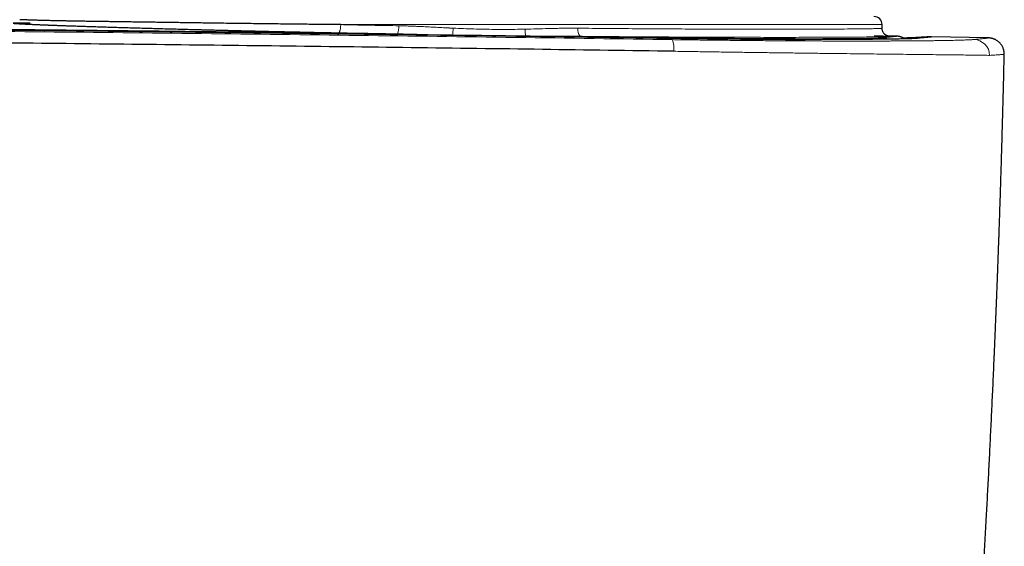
# Model space of a CAD drawing. Header units: millimetres. Extents: x 8 to 864, y 12 to 475.
# Tile 23 of 52: x 506 to 543, y 264 to 284. Entities that reach past the tile are written whole.
import ezdxf

# ---------------------------------------------------------------- set-up
doc = ezdxf.new("R2010")
doc.units = ezdxf.units.MM

msp = doc.modelspace()

# ---------------------------------------------------------------- linework, layer by layer
at = {"color": 8, "linetype": 'Continuous', "lineweight": 0}
for p, q in [((538.004, 283.385), (517.956, 283.385)), ((529.912, 282.909), (526.823, 282.954)), ((539.288, 282.877), (539.31, 282.878))]:
    msp.add_line(p, q, dxfattribs=at)
at = {"color": 7, "linetype": 'Continuous', "lineweight": 30}
for p, q in [((538.004, 283.251), (538.004, 283.385)), ((537.991, 283.251), (537.991, 283.251)), ((538.531, 282.958), (538.22, 282.964)), ((538.531, 282.959), (538.535, 282.959)), ((539.826, 282.935), (539.823, 282.935)), ((541.925, 282.895), (539.841, 282.933)), ((541.925, 282.895), (541.927, 282.895)), ((542.529, 282.28), (542.529, 282.28))]:
    msp.add_line(p, q, dxfattribs=at)
at = {"color": 8, "linetype": 'Continuous', "lineweight": 0, "flags": 128}
msp.add_lwpolyline([(517.956, 283.385), (517.955, 283.353), (517.953, 283.323), (517.95, 283.293), (517.947, 283.264), (517.943, 283.236), (517.938, 283.21), (517.933, 283.186), (517.927, 283.163), (517.92, 283.144), (517.914, 283.126), (517.906, 283.112), (517.899, 283.1), (517.891, 283.092), (517.883, 283.087), (517.875, 283.085)], dxfattribs=at)
at = {"color": 7, "linetype": 'Continuous', "lineweight": 30, "flags": 128}
msp.add_lwpolyline([(530.038, 282.882), (530.039, 282.884), (530.042, 282.885)], dxfattribs=at)
at = {"color": 7, "linetype": 'Continuous', "lineweight": 30}
msp.add_arc((537.704, 283.385), 0.3, 359.9998, 90, dxfattribs=at)
at = {"color": 8, "linetype": 'Continuous', "lineweight": 0}
for centre, radius, start, end in [((519.455, 283.278), 0.652, 338.9761, 5.8199), ((546.15, 282.079), 24.059, 177.1986, 177.818), ((525.814, 283.212), 1.033, 179.6269, 194.1929), ((527.069, 283.184), 0.337, 168.1365, 223.1526), ((529.891, 282.882), 0.0347, 9.3429, 52.3238), ((529.184, 282.492), 1.109, 355.1761, 17.769), ((538.013, 282.406), 0.496, 63.3791, 88.8776), ((539.251, 282.706), 0.198, 93.7209, 124.0347), ((541.388, 282.236), 0.599, 1.0599, 88.6891)]:
    msp.add_arc(centre, radius, start, end, dxfattribs=at)
for points, knots in [([(530.24, 282.83), (528.304, 282.858), (524.432, 282.912), (518.619, 282.986), (512.802, 283.055), (506.983, 283.118), (501.16, 283.175), (495.335, 283.227), (489.507, 283.272), (483.911, 283.31), (478.546, 283.341), (473.413, 283.367), (468.279, 283.388), (463.35, 283.404), (458.625, 283.415), (454.287, 283.422), (450.871, 283.425), (448.706, 283.426), (447.753, 283.426), (447.368, 283.426), (447.226, 283.426), (447.181, 283.426), (447.137, 283.426), (447.093, 283.426), (447.048, 283.426), (446.887, 283.426), (446.597, 283.426), (446.165, 283.426), (445.696, 283.426), (445.189, 283.426), (444.646, 283.426), (444.077, 283.425), (443.484, 283.425), (442.869, 283.425), (442.221, 283.424), (441.539, 283.424), (440.795, 283.423), (439.986, 283.422), (439.108, 283.421), (438.189, 283.42), (437.228, 283.418), (436.227, 283.416), (435.184, 283.414), (434.099, 283.412), (432.994, 283.41), (431.868, 283.407), (430.723, 283.404), (429.54, 283.4), (428.321, 283.397), (427.064, 283.392), (425.796, 283.388), (424.518, 283.383), (423.23, 283.378), (421.91, 283.373), (420.557, 283.367), (419.17, 283.36), (417.751, 283.353), (416.299, 283.346), (414.813, 283.338), (413.295, 283.329), (411.69, 283.32), (409.996, 283.31), (408.285, 283.298), (407.085, 283.29), (406.409, 283.286), (406.196, 283.284), (405.983, 283.283), (405.769, 283.281), (405.555, 283.28), (404.713, 283.274), (403.259, 283.263), (401.209, 283.247), (399.206, 283.231), (397.249, 283.215), (395.349, 283.198), (393.506, 283.182), (391.719, 283.165), (389.977, 283.148), (388.269, 283.131), (386.595, 283.114), (384.955, 283.097), (383.363, 283.08), (381.816, 283.063), (380.317, 283.046), (378.863, 283.029), (377.456, 283.012), (376.096, 282.996), (374.782, 282.98), (373.514, 282.964), (372.293, 282.948), (371.118, 282.933), (369.989, 282.918), (368.936, 282.904), (367.954, 282.891), (367.041, 282.879), (366.168, 282.867), (365.333, 282.855), (364.537, 282.844), (364.02, 282.836), (363.768, 282.833)], [0, 0, 0, 0, 0.034999, 0.069998, 0.104998, 0.139997, 0.174997, 0.209997, 0.244997, 0.279997, 0.310798, 0.341598, 0.372398, 0.403199, 0.430303, 0.457407, 0.481259, 0.491754, 0.496371, 0.498403, 0.498669, 0.498935, 0.499201, 0.499467, 0.499733, 0.5, 0.502366, 0.504956, 0.50777, 0.510807, 0.514068, 0.517552, 0.521042, 0.524731, 0.528619, 0.532705, 0.536991, 0.542008, 0.547273, 0.552785, 0.558545, 0.564553, 0.570808, 0.57731, 0.584061, 0.590705, 0.597573, 0.604664, 0.611979, 0.619518, 0.62728, 0.634803, 0.642526, 0.650446, 0.658566, 0.666885, 0.675402, 0.684118, 0.693032, 0.702146, 0.711458, 0.721931, 0.732644, 0.742271, 0.743546, 0.744823, 0.746104, 0.747388, 0.748675, 0.749966, 0.762554, 0.774865, 0.786899, 0.798655, 0.810135, 0.82114, 0.831878, 0.842348, 0.852551, 0.862687, 0.872544, 0.882124, 0.891424, 0.900447, 0.909191, 0.917657, 0.925845, 0.933754, 0.941385, 0.948738, 0.955812, 0.962608, 0.969126, 0.974857, 0.980353, 0.985615, 0.990644, 0.995439, 1, 1, 1, 1]), ([(522.12, 283.255), (522.106, 283.255), (522.08, 283.257), (522.047, 283.258), (522.023, 283.26), (522.006, 283.26), (521.993, 283.261), (521.979, 283.262), (521.965, 283.263), (521.95, 283.263), (521.936, 283.264), (521.874, 283.268), (521.724, 283.276), (521.546, 283.285), (521.387, 283.293), (521.287, 283.298), (521.186, 283.303), (521.08, 283.309), (520.942, 283.315), (520.777, 283.323), (520.592, 283.33), (520.419, 283.337), (520.257, 283.341), (520.153, 283.343), (520.103, 283.344)], [0, 0, 0, 0, 0.021119, 0.037587, 0.049404, 0.056571, 0.062314, 0.069528, 0.076741, 0.083954, 0.091168, 0.098381, 0.175665, 0.313665, 0.362949, 0.412232, 0.461513, 0.512731, 0.569822, 0.667303, 0.759058, 0.845091, 0.925404, 1, 1, 1, 1]), ([(520.063, 283.045), (519.04, 283.057), (516.995, 283.083), (513.925, 283.12), (510.855, 283.155), (507.783, 283.188), (504.711, 283.22), (502.663, 283.24), (501.638, 283.25)], [0, 0, 0, 0, 0.166665, 0.333331, 0.499998, 0.666666, 0.833333, 1, 1, 1, 1]), ([(517.875, 283.085), (518.019, 283.082), (518.306, 283.076), (518.74, 283.068), (519.178, 283.06), (519.619, 283.052), (519.915, 283.047), (520.063, 283.045)], [0, 0, 0, 0, 0.1990483, 0.3984227, 0.5982716, 0.7987462, 1, 1, 1, 1]), ([(521.416, 283.004), (521.373, 283.006), (521.194, 283.013), (520.879, 283.024), (520.471, 283.037), (520.199, 283.042), (520.063, 283.045)], [0, 0, 0, 0, 0.094944, 0.397273, 0.698944, 1, 1, 1, 1]), ([(524.781, 283.219), (524.656, 283.216), (524.404, 283.211), (524.026, 283.209), (523.646, 283.21), (523.265, 283.216), (522.884, 283.225), (522.502, 283.237), (522.247, 283.249), (522.12, 283.255)], [0, 0, 0, 0, 0.142872, 0.285715, 0.428543, 0.571372, 0.714215, 0.857086, 1, 1, 1, 1]), ([(526.739, 283.254), (526.712, 283.254), (526.656, 283.254), (526.572, 283.255), (526.485, 283.254), (526.395, 283.254), (526.3, 283.253), (526.204, 283.252), (526.099, 283.251), (525.989, 283.249), (525.876, 283.247), (525.764, 283.244), (525.546, 283.237), (525.217, 283.229), (524.927, 283.222), (524.781, 283.219)], [0, 0, 0, 0, 0.042328, 0.085977, 0.130947, 0.177241, 0.225895, 0.277208, 0.325882, 0.388499, 0.446127, 0.498766, 0.560065, 0.78004, 1, 1, 1, 1]), ([(526.823, 282.954), (526.691, 282.955), (526.426, 282.957), (526.027, 282.955), (525.719, 282.952), (525.544, 282.95), (525.503, 282.95)], [0, 0, 0, 0, 0.301908, 0.604337, 0.907328, 1, 1, 1, 1]), ([(537.991, 283.251), (537.993, 283.25), (538, 283.248), (537.938, 283.244), (537.84, 283.24), (537.7, 283.237), (537.527, 283.234), (537.324, 283.231), (537.094, 283.228), (536.782, 283.225), (536.368, 283.222), (535.837, 283.219), (535.279, 283.217), (534.812, 283.216), (534.458, 283.216), (534.221, 283.215), (533.98, 283.215), (533.733, 283.215), (533.482, 283.216), (533.227, 283.216), (532.967, 283.216), (532.518, 283.217), (531.862, 283.219), (530.939, 283.223), (529.948, 283.228), (528.893, 283.235), (527.826, 283.243), (527.098, 283.25), (526.739, 283.254)], [0, 0, 0, 0, 0.032348, 0.074451, 0.115389, 0.155164, 0.193774, 0.23122, 0.267502, 0.302619, 0.361264, 0.416344, 0.467859, 0.51581, 0.534174, 0.552434, 0.570592, 0.588648, 0.606601, 0.624451, 0.642199, 0.659844, 0.714622, 0.768387, 0.828251, 0.886808, 0.944058, 1, 1, 1, 1]), ([(526.823, 282.954), (527.052, 282.952), (527.509, 282.947), (528.181, 282.941), (528.84, 282.936), (529.483, 282.932), (530.111, 282.928), (530.722, 282.925), (531.316, 282.922), (531.892, 282.92), (532.45, 282.918), (532.989, 282.917), (533.508, 282.916), (534.004, 282.915), (534.476, 282.915), (534.923, 282.916), (535.345, 282.917), (535.74, 282.918), (536.109, 282.919), (536.452, 282.921), (536.767, 282.923), (537.054, 282.925), (537.313, 282.927), (537.543, 282.93), (537.744, 282.933), (537.915, 282.935), (538.056, 282.938), (538.166, 282.942), (538.244, 282.945), (538.29, 282.948), (538.303, 282.951), (538.286, 282.955), (538.237, 282.958), (538.156, 282.962), (538.046, 282.966), (537.902, 282.969), (537.788, 282.972), (537.714, 282.973), (537.707, 282.973)], [0, 0, 0, 0, 0.0287869, 0.0574961, 0.0861329, 0.114701, 0.1432037, 0.1716432, 0.2000215, 0.2284249, 0.2569167, 0.2854623, 0.314026, 0.3425721, 0.3710648, 0.3994698, 0.427838, 0.4562423, 0.4846809, 0.5131501, 0.5416449, 0.5701591, 0.5986859, 0.6272182, 0.6557489, 0.6842714, 0.71278, 0.7412699, 0.7697383, 0.798184, 0.8266114, 0.855029, 0.8834427, 0.9118571, 0.940276, 0.9687023, 0.9971389, 1, 1, 1, 1]), ([(538.535, 282.959), (538.538, 282.959), (538.547, 282.958), (538.549, 282.957), (538.544, 282.955), (538.528, 282.953), (538.501, 282.949), (538.463, 282.945), (538.415, 282.939), (538.357, 282.933), (538.289, 282.926), (538.21, 282.919), (538.123, 282.911), (538.056, 282.904), (538.023, 282.901)], [0, 0, 0, 0, 0.046114, 0.133357, 0.220606, 0.307861, 0.395125, 0.482397, 0.569678, 0.656968, 0.74271, 0.828463, 0.914226, 1, 1, 1, 1]), ([(538.023, 282.901), (538.009, 282.9), (537.982, 282.898), (537.925, 282.895), (537.857, 282.892), (537.777, 282.889), (537.685, 282.886), (537.582, 282.883), (537.468, 282.881), (537.342, 282.878), (537.212, 282.876), (537.08, 282.875), (536.947, 282.873), (536.807, 282.872), (536.658, 282.87), (536.502, 282.869), (536.345, 282.868), (536.187, 282.868), (536.031, 282.867), (535.887, 282.867), (535.758, 282.866), (535.65, 282.866), (535.574, 282.866), (535.532, 282.866), (535.521, 282.866), (535.509, 282.866), (535.498, 282.866), (535.486, 282.866), (535.475, 282.866), (535.454, 282.866), (535.422, 282.866), (535.375, 282.866), (535.321, 282.866), (535.259, 282.866), (535.189, 282.866), (535.112, 282.866), (535.026, 282.866), (534.932, 282.866), (534.837, 282.866), (534.741, 282.867), (534.647, 282.867), (534.549, 282.867), (534.451, 282.867), (534.347, 282.868), (534.239, 282.868), (534.127, 282.869), (534.023, 282.869), (533.926, 282.869), (533.838, 282.87), (533.756, 282.87), (533.683, 282.871), (533.619, 282.871), (533.576, 282.871), (533.549, 282.872), (533.535, 282.872), (533.522, 282.872), (533.51, 282.872), (533.495, 282.872), (533.396, 282.872), (533.212, 282.874), (532.943, 282.876), (532.673, 282.878), (532.402, 282.88), (532.128, 282.883), (531.85, 282.885), (531.569, 282.888), (531.29, 282.891), (531.014, 282.895), (530.741, 282.898), (530.467, 282.902), (530.19, 282.905), (530.005, 282.908), (529.912, 282.909)], [0, 0, 0, 0, 0.028112, 0.056202, 0.084271, 0.11232, 0.140351, 0.167863, 0.195359, 0.222839, 0.250306, 0.273602, 0.29689, 0.320174, 0.343453, 0.366733, 0.390014, 0.410502, 0.430992, 0.451493, 0.46503, 0.478575, 0.490501, 0.49184, 0.493179, 0.494519, 0.495858, 0.497197, 0.498537, 0.499877, 0.50435, 0.509653, 0.515786, 0.522749, 0.530541, 0.539002, 0.548263, 0.558325, 0.569187, 0.578452, 0.58823, 0.59852, 0.608426, 0.617832, 0.629501, 0.640436, 0.650637, 0.659689, 0.668073, 0.675789, 0.682836, 0.688485, 0.693616, 0.694874, 0.696097, 0.697284, 0.698436, 0.699553, 0.70137, 0.725621, 0.749863, 0.773228, 0.796584, 0.819931, 0.84327, 0.866604, 0.889934, 0.911931, 0.933932, 0.95594, 0.97796, 1, 1, 1, 1]), ([(541.402, 282.835), (541.387, 282.833), (541.356, 282.831), (541.295, 282.827), (541.222, 282.823), (541.137, 282.819), (541.041, 282.816), (540.935, 282.812), (540.82, 282.809), (540.697, 282.806), (540.564, 282.803), (540.421, 282.8), (540.265, 282.798), (540.095, 282.795), (539.911, 282.792), (539.717, 282.79), (539.511, 282.788), (539.295, 282.786), (539.077, 282.784), (538.859, 282.783), (538.643, 282.781), (538.445, 282.78), (538.266, 282.78), (538.117, 282.779), (537.997, 282.779), (537.926, 282.779), (537.9, 282.779), (537.892, 282.779), (537.883, 282.779), (537.875, 282.779), (537.867, 282.779), (537.851, 282.778), (537.824, 282.778), (537.784, 282.778), (537.735, 282.778), (537.678, 282.778), (537.612, 282.778), (537.538, 282.778), (537.455, 282.778), (537.363, 282.778), (537.263, 282.778), (537.153, 282.778), (537.035, 282.778), (536.906, 282.778), (536.781, 282.778), (536.659, 282.778), (536.543, 282.778), (536.408, 282.778), (536.302, 282.779), (536.229, 282.779), (536.208, 282.779), (536.188, 282.779), (536.168, 282.779), (536.09, 282.779), (535.954, 282.779), (535.753, 282.78), (535.548, 282.781), (535.341, 282.782), (535.141, 282.783), (534.955, 282.784), (534.784, 282.785), (534.665, 282.785), (534.59, 282.786), (534.555, 282.786), (534.522, 282.786), (534.488, 282.786), (534.455, 282.787), (534.422, 282.787), (534.297, 282.788), (534.077, 282.789), (533.76, 282.791), (533.439, 282.794), (533.115, 282.797), (532.787, 282.8), (532.456, 282.803), (532.131, 282.807), (531.813, 282.81), (531.502, 282.814), (531.189, 282.818), (530.874, 282.822), (530.558, 282.826), (530.346, 282.829), (530.24, 282.83)], [0, 0, 0, 0, 0.023472, 0.046917, 0.070337, 0.093736, 0.117114, 0.140475, 0.162487, 0.184486, 0.206473, 0.228452, 0.250423, 0.273696, 0.296965, 0.320231, 0.343498, 0.366768, 0.390045, 0.410537, 0.431039, 0.451556, 0.465107, 0.478666, 0.490606, 0.495863, 0.496551, 0.49724, 0.497928, 0.498617, 0.499305, 0.499994, 0.502655, 0.506004, 0.510042, 0.514768, 0.520087, 0.52607, 0.532719, 0.540032, 0.548008, 0.556489, 0.56561, 0.57537, 0.58577, 0.593952, 0.602491, 0.611385, 0.623671, 0.625482, 0.626898, 0.628309, 0.629716, 0.631118, 0.645072, 0.658536, 0.673243, 0.687318, 0.700762, 0.713575, 0.72433, 0.734597, 0.736835, 0.739048, 0.741237, 0.743401, 0.745541, 0.747656, 0.749747, 0.769748, 0.789747, 0.809745, 0.829741, 0.849739, 0.86974, 0.889746, 0.908092, 0.926446, 0.94481, 0.963189, 0.981584, 1, 1, 1, 1]), ([(535.158, 282.838), (535.169, 282.838), (535.205, 282.838), (535.262, 282.838), (535.327, 282.838), (535.383, 282.838), (535.436, 282.838), (535.508, 282.837), (535.6, 282.837), (535.72, 282.837), (535.85, 282.837), (535.992, 282.837), (536.136, 282.837), (536.282, 282.837), (536.429, 282.837), (536.578, 282.837), (536.73, 282.837), (536.881, 282.838), (537.032, 282.838), (537.183, 282.839), (537.334, 282.84), (537.47, 282.841), (537.594, 282.841), (537.704, 282.842), (537.825, 282.843), (537.915, 282.844), (537.976, 282.845), (537.998, 282.845), (538.02, 282.845), (538.041, 282.845), (538.109, 282.846), (538.221, 282.847), (538.368, 282.849), (538.504, 282.851), (538.629, 282.854), (538.745, 282.856), (538.851, 282.858), (538.948, 282.861), (539.033, 282.864), (539.107, 282.866), (539.172, 282.869), (539.227, 282.872), (539.274, 282.875), (539.298, 282.877), (539.31, 282.878)], [0, 0, 0, 0, 0.0042708, 0.0155384, 0.0246996, 0.0322787, 0.0400373, 0.0479755, 0.0640917, 0.0809027, 0.1018235, 0.1237337, 0.1466361, 0.1698491, 0.1940018, 0.2190557, 0.2450009, 0.2718375, 0.2990632, 0.3271504, 0.3561005, 0.3859152, 0.4087422, 0.4320535, 0.4558502, 0.4880067, 0.4931373, 0.4982889, 0.5034616, 0.5086553, 0.5129759, 0.5523911, 0.5918036, 0.6298074, 0.6678186, 0.7058414, 0.7438801, 0.7819388, 0.8200212, 0.8559532, 0.8919133, 0.9279052, 0.9639328, 1, 1, 1, 1]), ([(539.31, 282.878), (539.347, 282.881), (539.42, 282.888), (539.515, 282.897), (539.599, 282.905), (539.67, 282.912), (539.729, 282.918), (539.775, 282.923), (539.809, 282.927), (539.831, 282.93), (539.843, 282.933), (539.844, 282.934), (539.835, 282.935), (539.831, 282.935)], [0, 0, 0, 0, 0.09374, 0.187383, 0.280941, 0.374424, 0.467844, 0.561211, 0.649206, 0.737175, 0.825126, 0.913069, 1, 1, 1, 1]), ([(541.927, 282.895), (541.93, 282.895), (541.939, 282.895), (541.942, 282.894), (541.938, 282.892), (541.922, 282.889), (541.895, 282.885), (541.856, 282.881), (541.807, 282.875), (541.747, 282.869), (541.677, 282.861), (541.596, 282.853), (541.506, 282.845), (541.436, 282.838), (541.402, 282.835)], [0, 0, 0, 0, 0.042703, 0.13015, 0.217599, 0.305059, 0.39254, 0.480052, 0.567603, 0.655204, 0.741297, 0.827455, 0.913686, 1, 1, 1, 1]), ([(541.987, 282.247), (541.957, 282.248), (541.896, 282.249), (541.754, 282.252), (541.575, 282.254), (541.356, 282.257), (541.099, 282.261), (540.804, 282.264), (540.472, 282.268), (540.103, 282.272), (539.699, 282.277), (539.26, 282.282), (538.786, 282.287), (538.303, 282.292), (537.817, 282.298), (537.334, 282.303), (536.83, 282.309), (536.307, 282.316), (535.766, 282.322), (535.208, 282.329), (534.634, 282.337), (534.046, 282.344), (533.445, 282.352), (532.832, 282.361), (532.209, 282.37), (531.576, 282.379), (530.936, 282.389), (530.505, 282.395), (530.289, 282.399)], [0, 0, 0, 0, 0.041799, 0.083521, 0.12518, 0.166789, 0.208358, 0.2499, 0.291427, 0.332953, 0.374495, 0.416073, 0.457711, 0.499439, 0.535239, 0.571014, 0.606769, 0.642508, 0.678235, 0.713951, 0.74966, 0.785366, 0.821074, 0.856791, 0.892527, 0.928295, 0.964112, 1, 1, 1, 1]), ([(542.529, 282.28), (542.528, 282.281), (542.527, 282.281), (542.51, 282.28), (542.483, 282.279), (542.444, 282.277), (542.395, 282.274), (542.335, 282.27), (542.264, 282.266), (542.183, 282.26), (542.092, 282.254), (542.022, 282.249), (541.987, 282.247)], [0, 0, 0, 0, 0.09613, 0.19717, 0.298234, 0.399333, 0.500477, 0.601677, 0.701136, 0.800669, 0.900287, 1, 1, 1, 1])]:
    msp.add_open_spline(points, degree=3, knots=knots, dxfattribs=at)
at = {"color": 7, "linetype": 'Continuous', "lineweight": 30}
for points, knots in [([(363.966, 282.888), (365.898, 282.915), (369.761, 282.97), (375.561, 283.045), (381.364, 283.115), (387.17, 283.178), (392.979, 283.236), (398.791, 283.287), (404.605, 283.333), (410.188, 283.371), (415.54, 283.403), (420.66, 283.429), (425.782, 283.45), (430.699, 283.466), (435.412, 283.477), (439.739, 283.484), (443.146, 283.487), (445.307, 283.488), (446.257, 283.488), (446.641, 283.488), (446.783, 283.488), (446.827, 283.488), (446.871, 283.488), (446.916, 283.488), (446.96, 283.488), (447.121, 283.488), (447.414, 283.488), (447.854, 283.488), (448.338, 283.488), (448.867, 283.488), (449.435, 283.487), (450.044, 283.487), (450.692, 283.487), (451.383, 283.486), (452.106, 283.486), (452.859, 283.485), (453.641, 283.484), (454.462, 283.483), (455.323, 283.482), (456.217, 283.48), (457.144, 283.479), (458.103, 283.477), (459.101, 283.475), (460.143, 283.473), (461.231, 283.47), (462.366, 283.467), (463.54, 283.464), (464.753, 283.46), (466.006, 283.456), (467.298, 283.452), (468.629, 283.447), (469.999, 283.442), (471.409, 283.436), (472.858, 283.43), (474.347, 283.423), (475.874, 283.415), (477.441, 283.407), (479.062, 283.398), (480.738, 283.389), (482.469, 283.378), (484.034, 283.368), (485.426, 283.359), (486.587, 283.351), (487.398, 283.345), (487.853, 283.342), (487.995, 283.341), (488.138, 283.34), (488.281, 283.339), (488.425, 283.338), (489.182, 283.333), (490.54, 283.323), (492.486, 283.307), (494.393, 283.292), (496.262, 283.276), (498.081, 283.26), (499.852, 283.244), (501.576, 283.228), (503.262, 283.212), (504.921, 283.195), (506.554, 283.178), (508.16, 283.161), (509.728, 283.145), (511.256, 283.128), (512.746, 283.111), (514.198, 283.094), (515.611, 283.077), (516.986, 283.06), (518.322, 283.044), (519.619, 283.027), (520.878, 283.011), (522.099, 282.995), (523.281, 282.98), (524.461, 282.964), (525.636, 282.948), (526.803, 282.932), (527.924, 282.916), (528.999, 282.9), (529.699, 282.89), (530.042, 282.885)], [0, 0, 0, 0, 0.035002, 0.070004, 0.105006, 0.140008, 0.175009, 0.21001, 0.245011, 0.280011, 0.310811, 0.34161, 0.372409, 0.403207, 0.43031, 0.457412, 0.481261, 0.491755, 0.496372, 0.498403, 0.498669, 0.498935, 0.499201, 0.499467, 0.499733, 0.5, 0.502377, 0.505021, 0.507931, 0.511107, 0.51455, 0.51819, 0.522087, 0.526241, 0.530652, 0.535118, 0.53982, 0.544757, 0.54993, 0.555338, 0.56088, 0.566649, 0.572645, 0.578868, 0.585453, 0.592275, 0.599333, 0.606628, 0.614159, 0.621928, 0.629933, 0.638174, 0.646653, 0.655368, 0.66432, 0.673508, 0.682933, 0.692595, 0.702761, 0.713176, 0.723841, 0.731016, 0.7383, 0.7448, 0.745657, 0.746516, 0.747376, 0.748238, 0.749101, 0.749966, 0.761909, 0.773622, 0.785105, 0.796358, 0.80738, 0.817982, 0.828362, 0.83852, 0.848455, 0.858365, 0.868044, 0.877491, 0.886707, 0.895692, 0.904446, 0.912969, 0.92126, 0.929321, 0.93715, 0.944748, 0.952115, 0.959251, 0.966156, 0.973484, 0.980532, 0.987301, 0.99379, 1, 1, 1, 1]), ([(530.038, 282.882), (529.956, 282.883), (529.796, 282.885), (529.562, 282.889), (529.339, 282.892), (529.127, 282.895), (528.926, 282.898), (528.737, 282.901), (528.563, 282.903), (528.405, 282.905), (528.261, 282.907), (528.127, 282.909), (528.002, 282.911), (527.886, 282.913), (527.742, 282.915), (527.566, 282.917), (527.354, 282.92), (527.14, 282.923), (526.923, 282.926), (526.613, 282.931), (526.21, 282.936), (525.715, 282.943), (525.219, 282.95), (524.298, 282.963), (522.953, 282.981), (520.717, 283.01), (518.018, 283.044), (514.966, 283.081), (512.026, 283.116), (509.199, 283.147), (506.371, 283.177), (503.523, 283.206), (500.655, 283.234), (497.768, 283.26), (494.88, 283.285), (491.991, 283.308), (489.101, 283.33), (486.211, 283.351), (483.321, 283.37), (480.43, 283.388), (477.539, 283.404), (474.648, 283.418), (471.756, 283.432), (468.864, 283.443), (465.971, 283.454), (462.982, 283.463), (459.896, 283.471), (456.714, 283.477), (453.532, 283.482), (450.349, 283.484), (447.265, 283.485), (444.28, 283.485), (441.393, 283.483), (438.506, 283.479), (435.619, 283.474), (432.75, 283.468), (429.897, 283.46), (427.063, 283.451), (424.228, 283.44), (421.375, 283.428), (418.502, 283.415), (415.611, 283.4), (412.72, 283.383), (409.829, 283.365), (406.939, 283.346), (404.049, 283.325), (401.16, 283.303), (398.271, 283.279), (395.383, 283.254), (392.496, 283.227), (389.609, 283.199), (386.723, 283.169), (383.837, 283.138), (380.927, 283.105), (377.992, 283.071), (375.032, 283.034), (372.408, 283.001), (370.12, 282.97), (368.714, 282.951), (367.858, 282.939), (367.557, 282.935), (367.328, 282.932), (367.17, 282.93), (367.077, 282.929), (366.983, 282.927), (366.884, 282.926), (366.777, 282.924), (366.659, 282.923), (366.529, 282.921), (366.388, 282.919), (366.236, 282.917), (366.073, 282.914), (365.899, 282.912), (365.713, 282.909), (365.516, 282.907), (365.315, 282.904), (365.109, 282.901), (364.899, 282.898), (364.68, 282.895), (364.452, 282.891), (364.214, 282.888), (364.053, 282.886), (363.97, 282.884)], [0, 0, 0, 0, 0.001483, 0.002899, 0.004246, 0.005525, 0.006737, 0.00788, 0.008956, 0.009882, 0.010751, 0.011563, 0.012318, 0.013016, 0.013657, 0.014928, 0.016208, 0.017502, 0.018809, 0.020129, 0.023116, 0.02611, 0.029103, 0.032097, 0.042788, 0.053479, 0.07257, 0.091662, 0.108708, 0.125754, 0.142799, 0.159845, 0.177239, 0.194633, 0.212026, 0.22942, 0.246814, 0.264208, 0.281601, 0.298995, 0.316389, 0.333782, 0.351176, 0.36857, 0.385964, 0.403357, 0.422491, 0.441624, 0.460757, 0.47989, 0.499023, 0.516379, 0.533735, 0.55109, 0.568446, 0.585802, 0.602848, 0.619894, 0.63694, 0.653986, 0.67138, 0.688773, 0.706167, 0.723561, 0.740955, 0.758348, 0.775742, 0.793136, 0.81053, 0.827924, 0.845317, 0.862711, 0.880105, 0.897499, 0.915356, 0.933214, 0.951072, 0.962858, 0.974644, 0.976541, 0.978362, 0.980107, 0.980678, 0.98124, 0.981794, 0.982375, 0.983023, 0.983739, 0.984522, 0.985373, 0.986291, 0.987277, 0.988329, 0.98945, 0.990637, 0.991892, 0.993102, 0.994368, 0.995691, 0.997071, 0.998507, 1, 1, 1, 1]), ([(506.451, 283.443), (506.448, 283.443), (506.431, 283.444), (506.4, 283.444), (506.359, 283.444), (506.318, 283.445), (506.276, 283.445), (506.234, 283.445), (506.191, 283.446), (506.15, 283.446), (506.109, 283.446), (506.069, 283.446), (506.031, 283.446), (505.997, 283.446), (505.969, 283.446), (505.945, 283.445), (505.92, 283.445), (505.903, 283.445), (505.894, 283.445), (505.892, 283.444), (505.89, 283.444), (505.888, 283.444), (505.886, 283.444), (505.878, 283.444), (505.864, 283.444), (505.846, 283.443), (505.833, 283.441), (505.83, 283.439), (505.838, 283.437), (505.857, 283.434), (505.886, 283.432), (505.923, 283.429), (505.967, 283.426), (506.018, 283.422), (506.077, 283.419), (506.147, 283.415), (506.228, 283.411), (506.292, 283.408), (506.33, 283.406), (506.337, 283.406), (506.344, 283.405), (506.351, 283.405), (506.358, 283.405), (506.368, 283.404), (506.386, 283.403), (506.413, 283.402), (506.457, 283.4), (506.51, 283.398), (506.572, 283.395), (506.632, 283.393), (506.69, 283.39), (506.747, 283.388), (506.803, 283.385), (506.857, 283.383), (506.909, 283.381), (506.961, 283.379), (507.011, 283.377), (507.06, 283.375), (507.105, 283.373), (507.147, 283.372), (507.184, 283.37), (507.216, 283.369), (507.242, 283.368), (507.266, 283.367), (507.282, 283.367), (507.291, 283.366), (507.295, 283.366), (507.299, 283.366), (507.303, 283.366), (507.307, 283.366), (507.314, 283.365), (507.342, 283.364), (507.416, 283.362), (507.539, 283.357), (507.689, 283.352), (507.84, 283.346), (507.992, 283.341), (508.153, 283.336), (508.323, 283.33), (508.503, 283.324), (508.669, 283.318), (508.818, 283.314), (508.946, 283.309), (509.075, 283.305), (509.205, 283.301), (509.336, 283.297), (509.469, 283.293), (509.637, 283.288), (509.843, 283.282), (510.087, 283.275), (510.334, 283.267), (510.585, 283.26), (510.841, 283.253), (511.103, 283.246), (511.372, 283.238), (511.649, 283.231), (511.916, 283.223), (512.17, 283.217), (512.351, 283.212), (512.475, 283.208), (512.539, 283.207), (512.604, 283.205), (512.668, 283.203), (512.724, 283.202), (512.786, 283.2), (512.858, 283.198), (512.948, 283.196), (513.046, 283.194), (513.152, 283.191), (513.267, 283.188), (513.389, 283.185), (513.52, 283.182), (513.659, 283.178), (513.807, 283.174), (513.958, 283.171), (514.109, 283.167), (514.261, 283.163), (514.415, 283.16), (514.568, 283.156), (514.712, 283.153), (514.826, 283.15), (514.914, 283.148), (514.977, 283.146), (515.037, 283.145), (515.095, 283.144), (515.152, 283.142), (515.215, 283.141), (515.326, 283.138), (515.486, 283.135), (515.746, 283.129), (516.066, 283.122), (516.434, 283.114), (516.796, 283.106), (517.15, 283.099), (517.51, 283.092), (517.753, 283.087), (517.875, 283.085)], [0, 0, 0, 0, 0.0013877, 0.0071818, 0.0134289, 0.0198376, 0.0266614, 0.0339003, 0.0415542, 0.0496229, 0.0579513, 0.0666801, 0.0758093, 0.0853393, 0.0927166, 0.1003179, 0.1081432, 0.1188163, 0.120146, 0.1210005, 0.121855, 0.1227095, 0.1235641, 0.1244186, 0.1348252, 0.145236, 0.1621475, 0.1790753, 0.1960228, 0.2129933, 0.2299903, 0.2444081, 0.2587885, 0.2731387, 0.2874665, 0.3017793, 0.3175152, 0.3332523, 0.3343606, 0.3354689, 0.3365772, 0.3376856, 0.3387941, 0.3400279, 0.341964, 0.3472013, 0.3523109, 0.3611186, 0.3695278, 0.3770618, 0.3842404, 0.391061, 0.3975212, 0.4036191, 0.4093531, 0.4147221, 0.4202052, 0.4252446, 0.4298396, 0.4339899, 0.4376952, 0.4406214, 0.4431945, 0.4454144, 0.4472814, 0.4476953, 0.4480868, 0.4484561, 0.4488031, 0.4491277, 0.4495701, 0.450701, 0.4569753, 0.4699852, 0.483359, 0.4949908, 0.5069069, 0.5191092, 0.5315972, 0.5443703, 0.5574276, 0.5659368, 0.5743081, 0.5826231, 0.5908816, 0.5990834, 0.6072282, 0.6153157, 0.6295832, 0.643667, 0.6575658, 0.6712894, 0.6850956, 0.6988339, 0.7127479, 0.7268361, 0.7410973, 0.7526114, 0.7642568, 0.7673285, 0.7704093, 0.7734991, 0.7765979, 0.7794598, 0.7814803, 0.7853592, 0.7895852, 0.7941586, 0.7990799, 0.8043492, 0.8099668, 0.815933, 0.8222478, 0.8289115, 0.835869, 0.842589, 0.84899, 0.8561237, 0.8628131, 0.8690577, 0.8748572, 0.8776882, 0.8803994, 0.882991, 0.8854629, 0.8878151, 0.8903285, 0.8934432, 0.9020499, 0.9107161, 0.9263369, 0.9421405, 0.9564014, 0.9708007, 0.9853348, 1, 1, 1, 1]), ([(517.956, 283.385), (517.859, 283.385), (517.66, 283.387), (517.355, 283.391), (517.037, 283.394), (516.705, 283.398), (516.36, 283.402), (516.003, 283.406), (515.634, 283.41), (515.268, 283.415), (514.905, 283.419), (514.549, 283.424), (514.185, 283.428), (513.815, 283.433), (513.528, 283.437), (513.325, 283.44), (513.206, 283.441), (513.086, 283.443), (512.966, 283.445), (512.847, 283.446), (512.738, 283.448), (512.634, 283.449), (512.534, 283.451), (512.432, 283.452), (512.331, 283.454), (512.23, 283.455), (512.082, 283.457), (511.891, 283.46), (511.656, 283.463), (511.426, 283.467), (511.197, 283.47), (510.976, 283.473), (510.784, 283.476), (510.626, 283.478), (510.499, 283.48), (510.38, 283.482), (510.26, 283.483), (510.139, 283.485), (510.014, 283.487), (509.866, 283.489), (509.694, 283.491), (509.499, 283.494), (509.3, 283.497), (509.099, 283.5), (508.897, 283.503), (508.687, 283.506), (508.477, 283.509), (508.272, 283.512), (508.084, 283.515), (507.908, 283.519), (507.744, 283.522), (507.592, 283.525), (507.491, 283.527), (507.433, 283.528), (507.412, 283.529), (507.386, 283.529), (507.356, 283.53), (507.321, 283.531), (507.286, 283.531), (507.252, 283.532), (507.196, 283.533), (507.122, 283.535), (507.029, 283.538), (506.941, 283.54), (506.858, 283.542), (506.785, 283.544), (506.721, 283.546), (506.664, 283.548), (506.614, 283.549), (506.57, 283.55), (506.531, 283.552), (506.505, 283.553), (506.486, 283.553), (506.474, 283.554), (506.459, 283.554), (506.445, 283.554), (506.431, 283.555), (506.398, 283.556), (506.347, 283.558), (506.282, 283.56), (506.222, 283.562), (506.169, 283.564), (506.123, 283.566), (506.088, 283.567), (506.069, 283.568), (506.069, 283.569), (506.07, 283.569)], [0, 0, 0, 0, 0.0143102, 0.0294113, 0.0453033, 0.061986, 0.0794594, 0.0977235, 0.116778, 0.1366229, 0.1550753, 0.1741619, 0.1938826, 0.2142372, 0.2352256, 0.2419529, 0.2487429, 0.2555954, 0.2625105, 0.2694881, 0.2762434, 0.2817384, 0.2878083, 0.2938162, 0.2999835, 0.3059379, 0.311935, 0.3268281, 0.3409754, 0.3556928, 0.3704523, 0.3849594, 0.3992139, 0.4086717, 0.4171052, 0.425166, 0.4335119, 0.4421429, 0.4510589, 0.46026, 0.4744479, 0.4892639, 0.504708, 0.5207799, 0.5374797, 0.5546648, 0.5743084, 0.5931512, 0.6111931, 0.6284345, 0.6459059, 0.6624707, 0.6781291, 0.6806257, 0.6830977, 0.6855449, 0.6896773, 0.6940657, 0.6983893, 0.7026481, 0.7068422, 0.7196019, 0.731722, 0.7449754, 0.7573693, 0.7689039, 0.7795794, 0.7893961, 0.798354, 0.8064533, 0.814355, 0.8212227, 0.8228599, 0.8259747, 0.8290902, 0.8322064, 0.8353234, 0.838441, 0.8551548, 0.8718893, 0.8918384, 0.9118173, 0.9318263, 0.9577088, 0.9836422, 1, 1, 1, 1]), ([(530.289, 282.399), (528.669, 282.422), (525.429, 282.468), (520.566, 282.532), (515.7, 282.593), (510.832, 282.649), (505.962, 282.701), (501.183, 282.748), (496.494, 282.79), (491.897, 282.828), (487.299, 282.862), (482.699, 282.892), (478.098, 282.919), (473.496, 282.942), (468.894, 282.961), (464.291, 282.977), (459.687, 282.989), (455.11, 282.997), (450.561, 283.002), (446.038, 283.003), (441.516, 283), (436.967, 282.994), (432.39, 282.984), (427.786, 282.971), (423.183, 282.954), (418.581, 282.933), (414.007, 282.909), (409.461, 282.881), (404.944, 282.85), (400.428, 282.815), (395.883, 282.777), (391.309, 282.735), (386.705, 282.688), (382.104, 282.638), (377.504, 282.585), (372.906, 282.527), (368.311, 282.466), (365.25, 282.423), (363.719, 282.401)], [0, 0, 0, 0, 0.0292677, 0.0585355, 0.0878036, 0.1170719, 0.1463404, 0.1756091, 0.2032055, 0.230802, 0.2583986, 0.2859954, 0.3135923, 0.3411894, 0.3687865, 0.3963837, 0.423981, 0.4515783, 0.4786829, 0.5057876, 0.5328922, 0.5599969, 0.5875944, 0.6151918, 0.6427893, 0.6703867, 0.697984, 0.7250885, 0.7521929, 0.7792972, 0.8064015, 0.8340588, 0.8617159, 0.889373, 0.9170299, 0.9446868, 0.9723434, 1, 1, 1, 1]), ([(538.246, 282.958), (538.246, 282.958), (538.246, 282.958), (538.245, 282.958), (538.243, 282.958), (538.239, 282.959), (538.235, 282.96), (538.229, 282.961), (538.219, 282.964), (538.203, 282.969), (538.184, 282.976), (538.166, 282.985), (538.149, 282.994), (538.134, 283.004), (538.117, 283.017), (538.099, 283.031), (538.081, 283.05), (538.061, 283.074), (538.042, 283.103), (538.026, 283.136), (538.014, 283.171), (538.005, 283.21), (538.004, 283.237), (538.004, 283.251)], [0, 0, 0, 0, 0.041664, 0.126301, 0.202252, 0.269541, 0.328208, 0.378416, 0.425449, 0.507872, 0.54974, 0.594756, 0.619691, 0.646548, 0.675513, 0.707437, 0.736565, 0.774271, 0.820334, 0.860023, 0.90363, 0.950544, 1, 1, 1, 1]), ([(538.837, 282.858), (538.837, 282.859), (538.833, 282.862), (538.828, 282.865), (538.823, 282.869), (538.818, 282.872), (538.811, 282.877), (538.802, 282.883), (538.792, 282.889), (538.782, 282.895), (538.77, 282.901), (538.756, 282.908), (538.739, 282.916), (538.719, 282.924), (538.697, 282.932), (538.674, 282.939), (538.649, 282.945), (538.622, 282.951), (538.595, 282.955), (538.565, 282.958), (538.546, 282.958), (538.536, 282.959)], [0, 0, 0, 0, 0.002327, 0.010929, 0.015548, 0.019355, 0.032484, 0.050234, 0.07276, 0.100133, 0.132393, 0.169562, 0.22727, 0.293884, 0.369411, 0.453852, 0.547201, 0.647548, 0.756471, 0.873959, 1, 1, 1, 1]), ([(530.042, 282.885), (530.154, 282.884), (530.378, 282.88), (530.712, 282.876), (531.044, 282.872), (531.372, 282.868), (531.698, 282.864), (532.014, 282.861), (532.32, 282.857), (532.617, 282.855), (532.911, 282.852), (533.2, 282.85), (533.491, 282.847), (533.783, 282.845), (534.076, 282.843), (534.363, 282.842), (534.644, 282.84), (534.91, 282.839), (535.079, 282.839), (535.158, 282.838)], [0, 0, 0, 0, 0.060693, 0.121247, 0.181685, 0.242025, 0.302287, 0.362487, 0.419203, 0.475889, 0.532554, 0.589208, 0.645858, 0.705948, 0.766051, 0.826176, 0.88633, 0.94652, 1, 1, 1, 1]), ([(539.288, 282.877), (539.277, 282.876), (539.256, 282.874), (539.213, 282.872), (539.161, 282.869), (539.099, 282.867), (539.026, 282.864), (538.943, 282.861), (538.852, 282.859), (538.752, 282.856), (538.643, 282.854), (538.525, 282.852), (538.397, 282.85), (538.258, 282.848), (538.107, 282.846), (537.946, 282.844), (537.777, 282.843), (537.599, 282.842), (537.414, 282.84), (537.225, 282.839), (537.032, 282.838), (536.831, 282.838), (536.622, 282.837), (536.401, 282.837), (536.168, 282.837), (535.923, 282.837), (535.671, 282.837), (535.416, 282.838), (535.242, 282.838), (535.157, 282.838)], [0, 0, 0, 0, 0.035016, 0.070206, 0.105779, 0.141943, 0.178885, 0.216548, 0.252544, 0.288841, 0.325273, 0.361676, 0.397937, 0.436261, 0.474496, 0.512693, 0.550903, 0.589172, 0.627513, 0.663724, 0.69999, 0.736306, 0.77267, 0.809085, 0.847726, 0.886311, 0.924849, 0.963349, 1, 1, 1, 1]), ([(539.238, 282.903), (539.227, 282.902), (539.204, 282.901), (539.159, 282.899), (539.105, 282.897), (539.043, 282.895), (538.971, 282.893), (538.889, 282.891), (538.829, 282.89), (538.794, 282.889), (538.791, 282.889)], [0, 0, 0, 0, 0.139183, 0.2787116, 0.4190315, 0.5605874, 0.7037421, 0.8483111, 0.9855485, 1, 1, 1, 1]), ([(539.82, 282.935), (539.818, 282.935), (539.813, 282.935), (539.806, 282.935), (539.796, 282.935), (539.787, 282.934), (539.778, 282.934), (539.769, 282.934), (539.76, 282.933), (539.751, 282.933), (539.743, 282.932), (539.735, 282.932), (539.727, 282.932), (539.72, 282.931), (539.712, 282.931), (539.705, 282.931), (539.697, 282.93), (539.688, 282.93), (539.678, 282.929), (539.667, 282.929), (539.655, 282.928), (539.641, 282.927), (539.627, 282.927), (539.611, 282.926), (539.593, 282.925), (539.574, 282.924), (539.553, 282.922), (539.531, 282.921), (539.507, 282.92), (539.481, 282.918), (539.453, 282.916), (539.422, 282.915), (539.389, 282.913), (539.353, 282.91), (539.315, 282.908), (539.274, 282.905), (539.245, 282.903), (539.23, 282.902)], [0, 0, 0, 0, 0.020195, 0.051536, 0.081579, 0.110324, 0.137772, 0.162462, 0.185999, 0.208382, 0.229611, 0.249686, 0.268607, 0.286375, 0.303091, 0.320539, 0.339364, 0.359193, 0.38035, 0.402836, 0.426652, 0.452268, 0.479263, 0.507638, 0.537395, 0.568534, 0.600462, 0.633726, 0.668327, 0.704264, 0.742316, 0.781763, 0.822607, 0.864851, 0.908497, 0.953545, 1, 1, 1, 1]), ([(539.831, 282.935), (539.831, 282.935), (539.831, 282.935), (539.83, 282.935), (539.83, 282.935)], [0, 0, 0, 0, 0.139092, 1, 1, 1, 1]), ([(542.529, 282.28), (542.529, 282.303), (542.529, 282.347), (542.519, 282.412), (542.504, 282.472), (542.484, 282.526), (542.461, 282.575), (542.435, 282.62), (542.406, 282.66), (542.377, 282.696), (542.347, 282.727), (542.316, 282.754), (542.282, 282.78), (542.247, 282.804), (542.213, 282.824), (542.186, 282.837), (542.159, 282.849), (542.129, 282.861), (542.1, 282.87), (542.076, 282.876), (542.057, 282.881), (542.039, 282.885), (542.022, 282.888), (542.006, 282.89), (541.991, 282.892), (541.977, 282.893), (541.964, 282.894), (541.951, 282.895), (541.939, 282.895), (541.932, 282.895), (541.928, 282.896)], [0, 0, 0, 0, 0.032515, 0.064008, 0.094128, 0.122578, 0.149123, 0.173595, 0.200086, 0.223771, 0.246646, 0.268989, 0.290791, 0.317283, 0.341247, 0.361798, 0.38037, 0.419004, 0.460313, 0.493105, 0.52769, 0.565417, 0.607348, 0.653525, 0.703978, 0.755486, 0.810831, 0.870026, 0.933079, 1, 1, 1, 1]), ([(540.163, 242.587), (540.164, 242.599), (540.168, 242.632), (540.173, 242.687), (540.181, 242.774), (540.192, 242.888), (540.207, 243.038), (540.222, 243.205), (540.24, 243.388), (540.284, 243.857), (540.333, 244.38), (540.386, 244.953), (540.418, 245.299), (540.453, 245.687), (540.481, 245.991), (540.5, 246.205), (540.507, 246.289), (540.514, 246.365), (540.52, 246.429), (540.525, 246.483), (540.529, 246.528), (540.532, 246.565), (540.535, 246.594), (540.537, 246.62), (540.539, 246.648), (540.543, 246.683), (540.546, 246.727), (540.551, 246.778), (540.557, 246.842), (540.563, 246.918), (540.571, 247.008), (540.58, 247.109), (540.59, 247.218), (540.6, 247.33), (540.618, 247.536), (540.644, 247.832), (540.677, 248.214), (540.704, 248.538), (540.727, 248.806), (540.746, 249.024), (540.764, 249.246), (540.784, 249.476), (540.803, 249.714), (540.824, 249.958), (540.845, 250.21), (540.866, 250.469), (540.887, 250.733), (540.909, 251), (540.931, 251.271), (540.949, 251.498), (540.964, 251.68), (540.974, 251.81), (540.984, 251.934), (540.993, 252.051), (541.002, 252.164), (541.011, 252.273), (541.019, 252.376), (541.026, 252.471), (541.033, 252.555), (541.039, 252.63), (541.044, 252.696), (541.048, 252.752), (541.052, 252.798), (541.054, 252.834), (541.057, 252.861), (541.058, 252.886), (541.061, 252.913), (541.063, 252.949), (541.067, 252.997), (541.071, 253.055), (541.077, 253.129), (541.084, 253.219), (541.092, 253.327), (541.101, 253.445), (541.112, 253.577), (541.123, 253.725), (541.135, 253.887), (541.148, 254.062), (541.162, 254.249), (541.177, 254.447), (541.192, 254.642), (541.206, 254.831), (541.219, 255.013), (541.233, 255.202), (541.247, 255.398), (541.261, 255.596), (541.278, 255.825), (541.296, 256.081), (541.316, 256.361), (541.335, 256.631), (541.354, 256.89), (541.371, 257.139), (541.387, 257.376), (541.403, 257.603), (541.418, 257.819), (541.432, 258.025), (541.445, 258.22), (541.457, 258.404), (541.469, 258.577), (541.48, 258.74), (541.49, 258.897), (541.5, 259.053), (541.511, 259.214), (541.522, 259.381), (541.533, 259.553), (541.546, 259.755), (541.561, 259.989), (541.578, 260.256), (541.596, 260.535), (541.614, 260.826), (541.633, 261.126), (541.652, 261.436), (541.672, 261.755), (541.692, 262.086), (541.711, 262.404), (541.729, 262.708), (541.746, 262.996), (541.763, 263.29), (541.78, 263.587), (541.803, 263.982), (541.831, 264.477), (541.867, 265.145), (541.908, 265.891), (541.951, 266.718), (541.993, 267.555), (542.035, 268.402), (542.076, 269.26), (542.11, 269.992), (542.137, 270.595), (542.153, 270.971), (542.165, 271.251), (542.173, 271.434), (542.181, 271.613), (542.188, 271.795), (542.196, 271.98), (542.204, 272.168), (542.211, 272.346), (542.218, 272.514), (542.225, 272.674), (542.231, 272.831), (542.237, 272.984), (542.243, 273.132), (542.248, 273.268), (542.253, 273.392), (542.258, 273.505), (542.261, 273.602), (542.265, 273.684), (542.267, 273.752), (542.269, 273.811), (542.271, 273.862), (542.273, 273.904), (542.274, 273.94), (542.275, 273.968), (542.276, 273.993), (542.277, 274.017), (542.278, 274.046), (542.28, 274.085), (542.282, 274.135), (542.284, 274.195), (542.287, 274.266), (542.29, 274.347), (542.293, 274.439), (542.297, 274.539), (542.301, 274.646), (542.305, 274.761), (542.309, 274.884), (542.314, 275.017), (542.319, 275.159), (542.325, 275.307), (542.33, 275.461), (542.336, 275.62), (542.342, 275.788), (542.348, 275.963), (542.354, 276.16), (542.362, 276.377), (542.37, 276.618), (542.378, 276.87), (542.387, 277.134), (542.395, 277.409), (542.404, 277.69), (542.413, 277.977), (542.422, 278.268), (542.431, 278.57), (542.44, 278.882), (542.449, 279.204), (542.459, 279.537), (542.468, 279.88), (542.478, 280.233), (542.487, 280.597), (542.497, 280.968), (542.506, 281.348), (542.515, 281.735), (542.523, 282.047), (542.527, 282.23), (542.528, 282.28)], [0, 0, 0, 0, 0.000915, 0.00244, 0.004078, 0.007406, 0.010881, 0.01521, 0.019747, 0.024484, 0.050043, 0.058526, 0.067082, 0.075747, 0.087352, 0.089635, 0.091733, 0.093604, 0.095249, 0.096524, 0.09762, 0.098536, 0.099272, 0.099839, 0.100456, 0.101356, 0.102442, 0.103715, 0.105175, 0.107156, 0.109402, 0.111913, 0.114672, 0.117475, 0.120256, 0.130021, 0.13952, 0.148755, 0.154168, 0.159511, 0.165016, 0.170739, 0.17668, 0.182728, 0.188987, 0.195457, 0.202137, 0.20868, 0.215413, 0.222336, 0.225666, 0.228953, 0.232052, 0.234963, 0.237685, 0.240499, 0.243078, 0.245421, 0.247529, 0.249402, 0.251039, 0.252441, 0.253607, 0.254453, 0.255109, 0.255657, 0.256324, 0.257124, 0.258375, 0.259852, 0.261495, 0.263924, 0.266614, 0.269564, 0.272775, 0.276534, 0.280598, 0.284966, 0.289637, 0.294613, 0.299892, 0.304253, 0.308802, 0.313538, 0.318462, 0.323476, 0.328381, 0.335668, 0.342688, 0.349441, 0.355926, 0.362144, 0.368094, 0.373777, 0.379193, 0.384341, 0.389222, 0.393836, 0.398183, 0.402262, 0.406074, 0.410009, 0.414031, 0.418209, 0.422544, 0.427036, 0.433466, 0.440193, 0.447216, 0.454535, 0.462152, 0.469921, 0.477977, 0.486319, 0.494947, 0.502057, 0.509349, 0.516801, 0.524304, 0.531845, 0.546771, 0.561847, 0.582478, 0.603383, 0.624562, 0.646015, 0.667742, 0.689744, 0.701619, 0.713571, 0.718289, 0.722971, 0.727495, 0.731856, 0.736834, 0.741579, 0.746093, 0.750375, 0.754424, 0.758242, 0.762298, 0.766054, 0.769511, 0.772667, 0.775524, 0.77808, 0.780033, 0.781765, 0.783277, 0.784568, 0.785639, 0.786493, 0.787274, 0.78782, 0.78837, 0.789097, 0.790094, 0.791362, 0.7929, 0.794709, 0.796788, 0.799138, 0.801759, 0.804449, 0.807375, 0.810536, 0.813934, 0.817568, 0.821437, 0.825302, 0.829376, 0.83366, 0.838155, 0.842859, 0.84872, 0.854878, 0.861332, 0.868083, 0.875131, 0.882475, 0.889672, 0.897133, 0.904859, 0.912849, 0.921103, 0.929622, 0.938406, 0.947454, 0.956768, 0.966346, 0.976012, 0.985934, 0.996112, 1, 1, 1, 1])]:
    msp.add_open_spline(points, degree=3, knots=knots, dxfattribs=at)
at = {"color": 8, "linetype": 'Continuous', "lineweight": 0}
msp.add_open_spline([(520.103, 283.344), (519.959, 283.347), (519.669, 283.352), (519.237, 283.36), (518.807, 283.368), (518.38, 283.376), (518.097, 283.382), (517.956, 283.385)], degree=3, dxfattribs=at)

doc.saveas('drawing.dxf')
